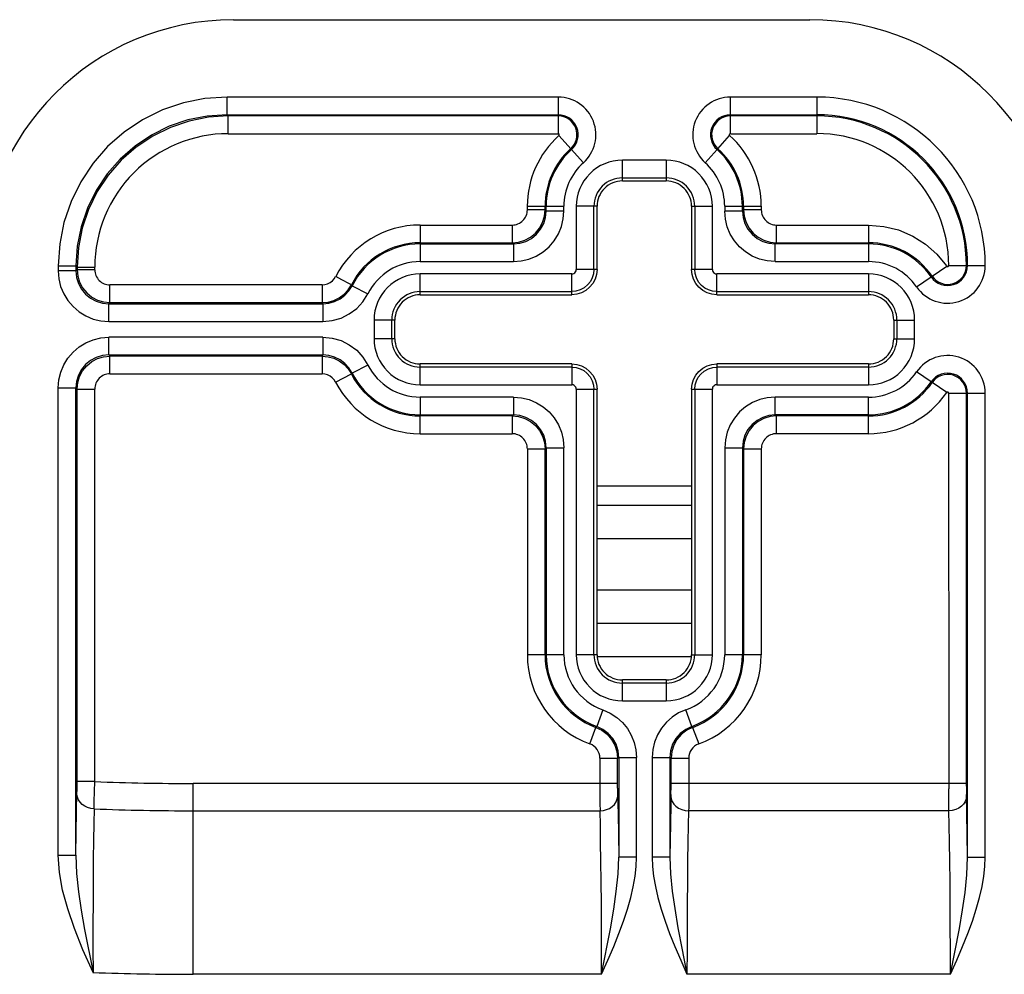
# Model space of a CAD drawing. Header units: inches. Extents: x 0 to 68, y 0 to 44.
# Tile 33 of 34: x 60.6 to 62.5, y 28.7 to 30.5. Entities that reach past the tile are written whole.
import ezdxf

# ---------------------------------------------------------------- set-up
doc = ezdxf.new("R2010")
doc.units = ezdxf.units.IN
doc.header["$LTSCALE"] = 3.74
doc.header["$MEASUREMENT"] = 0
doc.layers.get('0').update_dxf_attribs({"linetype": 'CONTINUOUS'})

msp = doc.modelspace()

# ---------------------------------------------------------------- linework, layer by layer
at = {"color": 7, "linetype": 'Continuous'}
for p, q in [((61.0008, 30.5489), (62.1408, 30.5489)), ((60.9879, 30.3608), (60.9879, 30.3958)), ((61.6431, 30.3958), (60.9879, 30.3958)), ((61.6431, 30.3958), (61.6431, 30.3235)), ((61.9836, 30.3235), (61.9836, 30.3958)), ((62.1545, 30.3958), (61.9836, 30.3958)), ((62.1545, 30.3958), (62.1545, 30.3235)), ((60.9879, 30.3608), (60.9902, 30.3585)), ((60.9879, 30.3608), (61.6431, 30.3608)), ((60.9902, 30.3235), (60.9902, 30.3585)), ((61.6431, 30.3585), (60.9902, 30.3585)), ((61.9836, 30.3608), (62.1545, 30.3608)), ((62.1545, 30.3585), (61.9836, 30.3585)), ((60.9902, 30.3235), (61.6431, 30.3235)), ((61.6928, 30.266), (61.6445, 30.3199)), ((61.9588, 30.2938), (61.9821, 30.3199)), ((61.9846, 30.3235), (62.1545, 30.3235)), ((61.9339, 30.266), (61.9573, 30.2921)), ((61.9588, 30.2938), (61.9573, 30.2921)), ((61.7699, 30.2299), (61.7699, 30.2711)), ((61.8568, 30.2711), (61.7699, 30.2711)), ((61.8568, 30.2711), (61.8568, 30.2299)), ((61.7699, 30.2361), (61.8568, 30.2361)), ((61.7699, 30.2299), (61.8568, 30.2299)), ((61.582, 30.1728), (61.582, 30.1799)), ((61.582, 30.1799), (61.6543, 30.1799)), ((61.617, 30.1728), (61.582, 30.1728)), ((61.617, 30.1728), (61.617, 30.1799)), ((61.6193, 30.1705), (61.617, 30.1728)), ((61.6193, 30.1705), (61.6193, 30.1799)), ((61.6543, 30.1705), (61.6193, 30.1705)), ((61.6543, 30.1705), (61.6543, 30.1799)), ((61.6787, 30.1799), (61.6787, 30.0549)), ((61.7199, 30.1799), (61.6787, 30.1799)), ((61.7137, 30.0549), (61.7137, 30.1799)), ((61.7199, 30.0549), (61.7199, 30.1799)), ((61.9068, 30.1799), (61.9068, 30.0549)), ((61.9068, 30.1799), (61.948, 30.1799)), ((61.913, 30.1799), (61.913, 30.0549)), ((61.948, 30.0549), (61.948, 30.1799)), ((61.9724, 30.1799), (61.9724, 30.1705)), ((61.9724, 30.1799), (62.0447, 30.1799)), ((62.0074, 30.1705), (61.9724, 30.1705)), ((62.0074, 30.1705), (62.0074, 30.1799)), ((62.0074, 30.1705), (62.0097, 30.1728)), ((62.0097, 30.1799), (62.0097, 30.1728)), ((62.0447, 30.1728), (62.0097, 30.1728)), ((62.0447, 30.1799), (62.0447, 30.1728)), ((61.3699, 30.1428), (61.3699, 30.0705)), ((61.3699, 30.1428), (61.552, 30.1428)), ((61.552, 30.1428), (61.552, 30.1078)), ((62.0747, 30.1078), (62.0747, 30.1428)), ((62.0747, 30.1428), (62.2568, 30.1428)), ((62.2568, 30.1428), (62.2568, 30.0705)), ((61.3699, 30.1078), (61.552, 30.1078)), ((61.3699, 30.1055), (61.5543, 30.1055)), ((61.5543, 30.1055), (61.552, 30.1078)), ((61.5543, 30.1055), (61.5543, 30.0705)), ((62.0724, 30.1055), (62.0747, 30.1078)), ((62.0724, 30.0705), (62.0724, 30.1055)), ((62.2568, 30.1055), (62.0724, 30.1055)), ((62.0747, 30.1078), (62.2568, 30.1078)), ((60.654, 30.0619), (60.654, 30.052)), ((60.654, 30.0619), (60.689, 30.0619)), ((60.689, 30.0619), (60.689, 30.052)), ((60.689, 30.0619), (60.6913, 30.0596)), ((60.689, 30.052), (60.6913, 30.0543)), ((60.6913, 30.0596), (60.6913, 30.0543)), ((60.6913, 30.0596), (60.7263, 30.0596)), ((60.7263, 30.0543), (60.6913, 30.0543)), ((60.7263, 30.0543), (60.7263, 30.0596)), ((61.3699, 30.0705), (61.5543, 30.0705)), ((61.7199, 30.0549), (61.6787, 30.0549)), ((61.948, 30.0549), (61.9068, 30.0549)), ((62.0724, 30.0705), (62.2568, 30.0705)), ((62.3521, 30.0204), (62.4116, 30.0614)), ((62.4154, 30.0626), (62.4877, 30.0626)), ((60.689, 30.052), (60.654, 30.052)), ((61.2148, 30.0344), (61.2029, 30.0411)), ((61.3699, 30.0049), (61.3699, 30.0461)), ((61.6699, 30.0461), (61.3699, 30.0461)), ((61.6699, 30.0049), (61.6699, 30.0461)), ((61.9568, 30.0049), (61.9568, 30.0461)), ((62.2568, 30.0461), (61.9568, 30.0461)), ((62.2568, 30.0461), (62.2568, 30.0049)), ((60.7563, 29.9893), (60.7563, 30.0243)), ((61.176, 30.0243), (60.7563, 30.0243)), ((61.176, 30.0243), (61.176, 29.9893)), ((61.2338, 30.0247), (61.2249, 30.0293)), ((61.2338, 30.0247), (61.2355, 30.0228)), ((61.2355, 30.0228), (61.2667, 30.007)), ((61.3699, 30.0111), (61.6699, 30.0111)), ((61.3699, 30.0049), (61.6699, 30.0049)), ((61.9568, 30.0111), (62.2568, 30.0111)), ((61.9568, 30.0049), (62.2568, 30.0049)), ((60.754, 29.987), (60.7563, 29.9893)), ((60.754, 29.952), (60.754, 29.987)), ((60.754, 29.987), (61.1774, 29.987)), ((60.7563, 29.9893), (61.176, 29.9893)), ((61.176, 29.9893), (61.1774, 29.987)), ((61.1774, 29.987), (61.1774, 29.952)), ((60.754, 29.952), (61.1774, 29.952)), ((61.2787, 29.9549), (61.2787, 29.918)), ((61.3199, 29.9549), (61.2787, 29.9549)), ((61.3137, 29.918), (61.3137, 29.9549)), ((61.3199, 29.918), (61.3199, 29.9549)), ((62.3068, 29.9549), (62.3068, 29.918)), ((62.3068, 29.9549), (62.348, 29.9549)), ((62.313, 29.9549), (62.313, 29.918)), ((62.348, 29.918), (62.348, 29.9549)), ((60.754, 29.8858), (60.754, 29.9208)), ((61.1774, 29.9208), (60.754, 29.9208)), ((61.1774, 29.9208), (61.1774, 29.8858)), ((61.3199, 29.918), (61.2787, 29.918)), ((62.3068, 29.918), (62.348, 29.918)), ((60.754, 29.8858), (60.7563, 29.8835)), ((60.754, 29.8858), (61.1774, 29.8858)), ((60.7563, 29.8485), (60.7563, 29.8835)), ((61.176, 29.8835), (60.7563, 29.8835)), ((61.1774, 29.8858), (61.176, 29.8835)), ((61.176, 29.8835), (61.176, 29.8485)), ((61.2667, 29.8659), (61.2355, 29.8501)), ((61.3699, 29.8268), (61.3699, 29.868)), ((61.6699, 29.868), (61.3699, 29.868)), ((61.6699, 29.8618), (61.3699, 29.8618)), ((61.6699, 29.868), (61.6699, 29.8268)), ((61.9568, 29.868), (61.9568, 29.8268)), ((62.2568, 29.868), (61.9568, 29.868)), ((62.2568, 29.8618), (61.9568, 29.8618)), ((62.2568, 29.868), (62.2568, 29.8268)), ((60.7563, 29.8485), (61.176, 29.8485)), ((61.2027, 29.8322), (61.2338, 29.8482)), ((61.2355, 29.8501), (61.2338, 29.8482)), ((62.4116, 29.8115), (62.3521, 29.8525)), ((60.654, 28.8964), (60.654, 29.8208)), ((60.654, 29.8208), (60.689, 29.8208)), ((60.689, 28.8964), (60.689, 29.8208)), ((60.689, 29.8208), (60.6913, 29.8185)), ((61.3699, 29.8268), (61.6699, 29.8268)), ((61.9568, 29.8268), (62.2568, 29.8268)), ((60.6912, 29.0324), (60.6913, 29.8185)), ((60.6913, 29.8185), (60.7263, 29.8185)), ((60.7263, 29.042), (60.7263, 29.8185)), ((61.3699, 29.8024), (61.3699, 29.7674)), ((61.5543, 29.8024), (61.3699, 29.8024)), ((61.5543, 29.8024), (61.5543, 29.7674)), ((61.6787, 29.818), (61.6787, 29.293)), ((61.6787, 29.818), (61.7199, 29.818)), ((61.7137, 29.293), (61.7137, 29.818)), ((61.7199, 29.293), (61.7199, 29.818)), ((61.9068, 29.818), (61.9068, 29.293)), ((61.9068, 29.818), (61.948, 29.818)), ((61.913, 29.818), (61.913, 29.293)), ((61.948, 29.293), (61.948, 29.818)), ((62.0724, 29.7674), (62.0724, 29.8024)), ((62.2568, 29.8024), (62.0724, 29.8024)), ((62.2568, 29.7301), (62.2568, 29.8024)), ((62.4154, 29.8103), (62.4877, 29.8103)), ((62.4154, 29.8099), (62.4155, 29.0277)), ((62.4504, 29.033), (62.4504, 29.8103)), ((62.4527, 28.8926), (62.4527, 29.8103)), ((62.4877, 28.8926), (62.4877, 29.8103)), ((61.3699, 29.7674), (61.5543, 29.7674)), ((61.3699, 29.7301), (61.3699, 29.7651)), ((61.552, 29.7651), (61.3699, 29.7651)), ((61.5543, 29.7674), (61.552, 29.7651)), ((61.552, 29.7651), (61.552, 29.7301)), ((62.2568, 29.7674), (62.0724, 29.7674)), ((62.0724, 29.7674), (62.0747, 29.7651)), ((62.0747, 29.7301), (62.0747, 29.7651)), ((62.2568, 29.7651), (62.0747, 29.7651)), ((61.3699, 29.7301), (61.552, 29.7301)), ((62.2568, 29.7301), (62.0747, 29.7301)), ((61.582, 29.7001), (61.582, 29.293)), ((61.582, 29.7001), (61.617, 29.7001)), ((61.6193, 29.7024), (61.617, 29.7001)), ((61.617, 29.293), (61.617, 29.7001)), ((61.6193, 29.7024), (61.6193, 29.293)), ((61.6193, 29.7024), (61.6543, 29.7024)), ((61.6543, 29.293), (61.6543, 29.7024)), ((61.9724, 29.7024), (61.9724, 29.293)), ((61.9724, 29.7024), (62.0074, 29.7024)), ((62.0074, 29.7024), (62.0074, 29.293)), ((62.0074, 29.7024), (62.0097, 29.7001)), ((62.0097, 29.7001), (62.0097, 29.293)), ((62.0097, 29.7001), (62.0447, 29.7001)), ((62.0447, 29.7001), (62.0447, 29.293)), ((61.9068, 29.6264), (61.7199, 29.6264)), ((61.9068, 29.5879), (61.7199, 29.5879)), ((61.7199, 29.5231), (61.9068, 29.5231)), ((61.9068, 29.4206), (61.7199, 29.4206)), ((61.7199, 29.3556), (61.9068, 29.3556)), ((61.6543, 29.293), (61.582, 29.293)), ((61.7199, 29.293), (61.6787, 29.293)), ((61.7199, 29.2896), (61.9068, 29.2896)), ((61.9068, 29.293), (61.948, 29.293)), ((62.0447, 29.293), (61.9724, 29.293)), ((61.7699, 29.2018), (61.7699, 29.243)), ((61.8568, 29.243), (61.7699, 29.243)), ((61.8568, 29.2368), (61.7699, 29.2368)), ((61.8568, 29.243), (61.8568, 29.2018)), ((61.7699, 29.2018), (61.8568, 29.2018)), ((61.7312, 29.184), (61.7195, 29.1511)), ((61.9072, 29.1511), (61.8955, 29.184)), ((61.7057, 29.1164), (61.7177, 29.1493)), ((61.7177, 29.1493), (61.7195, 29.1511)), ((61.9072, 29.1511), (61.909, 29.1493)), ((61.909, 29.1493), (61.921, 29.1164)), ((61.7254, 29.0882), (61.7255, 29.0277)), ((61.7254, 29.0882), (61.7604, 29.0882)), ((61.7604, 29.0882), (61.7627, 29.0898)), ((61.7605, 29.0287), (61.7604, 29.0882)), ((61.7627, 29.0898), (61.7627, 28.8926)), ((61.7627, 29.0898), (61.7977, 29.0898)), ((61.7977, 28.8926), (61.7977, 29.0898)), ((61.8289, 29.0898), (61.8289, 28.8926)), ((61.8289, 29.0898), (61.8639, 29.0898)), ((61.8639, 29.0898), (61.8639, 28.8927)), ((61.8639, 29.0898), (61.8662, 29.0882)), ((61.8662, 29.0287), (61.8662, 29.0882)), ((61.8662, 29.0882), (61.9012, 29.0882)), ((61.9012, 29.0882), (61.9012, 29.0077)), ((60.7263, 29.042), (60.6913, 29.042)), ((60.7253, 29.0025), (60.7263, 29.042)), ((60.9211, 28.6608), (60.9211, 29.0382)), ((61.7604, 29.0382), (60.9211, 29.0382)), ((61.7255, 29.0277), (61.7256, 28.9988)), ((61.7605, 29.0287), (61.7605, 29.0202)), ((62.4504, 29.0382), (61.8662, 29.0382)), ((62.4156, 28.9988), (62.4155, 29.0277)), ((62.4504, 29.033), (62.4505, 29.024)), ((60.6903, 28.9823), (60.6911, 29.0202)), ((60.7249, 28.9881), (60.7253, 29.0025)), ((61.7605, 29.0202), (61.7606, 29.0167)), ((61.7606, 29.0167), (61.7615, 28.9785)), ((62.4515, 28.9785), (62.4506, 29.0164)), ((60.6896, 28.9418), (60.6903, 28.9823)), ((60.9211, 28.9843), (61.7257, 28.9843)), ((61.7256, 28.9988), (61.7257, 28.9843)), ((62.4157, 28.9843), (61.901, 28.9843)), ((62.4157, 28.9843), (62.4156, 28.9988)), ((61.7615, 28.9785), (61.7621, 28.9381)), ((62.4521, 28.9381), (62.4515, 28.9785)), ((61.8649, 28.9589), (61.8639, 28.8927)), ((60.689, 28.8964), (60.6896, 28.9418)), ((61.7621, 28.9381), (61.7627, 28.8926)), ((62.4527, 28.8926), (62.4521, 28.9381)), ((60.654, 28.8964), (60.689, 28.8964)), ((61.7977, 28.8926), (61.7627, 28.8926)), ((61.8639, 28.8926), (61.8289, 28.8926)), ((62.4527, 28.8926), (62.4877, 28.8926)), ((60.7061, 28.7497), (60.7228, 28.6645)), ((61.7289, 28.6608), (60.9211, 28.6608)), ((62.4189, 28.6608), (61.8977, 28.6608))]:
    msp.add_line(p, q, dxfattribs=at)
for points in [[(60.9879, 30.3958), (60.944, 30.3929), (60.9015, 30.3845), (60.8602, 30.3704), (60.8209, 30.3511), (60.7845, 30.3267), (60.7516, 30.2979), (60.7228, 30.2649), (60.6985, 30.2285), (60.6793, 30.1893), (60.6653, 30.148), (60.6569, 30.1056), (60.654, 30.0619)], [(60.9902, 30.3585), (60.9513, 30.356), (60.913, 30.3484), (60.876, 30.3358), (60.8409, 30.3185), (60.8083, 30.2968), (60.7788, 30.2709), (60.753, 30.2415), (60.7312, 30.2089), (60.7139, 30.1738), (60.7014, 30.1367), (60.6938, 30.0985), (60.6913, 30.0596)], [(60.9879, 30.3608), (60.9489, 30.3583), (60.9105, 30.3507), (60.8735, 30.3381), (60.8385, 30.3208), (60.8059, 30.2991), (60.7765, 30.2733)], [(61.6443, 30.3197), (61.6449, 30.3203), (61.6452, 30.321), (61.6452, 30.3219), (61.6448, 30.3227), (61.6441, 30.3232), (61.6431, 30.3235)], [(61.9846, 30.3235), (61.9833, 30.3235), (61.9823, 30.3231), (61.9817, 30.3225), (61.9815, 30.3216), (61.9816, 30.3208), (61.9821, 30.3199)], [(60.7765, 30.2733), (60.7508, 30.2439), (60.729, 30.2114), (60.7117, 30.1763), (60.6992, 30.1393), (60.6915, 30.1009), (60.689, 30.0619)], [(61.552, 30.1078), (61.5646, 30.109), (61.5768, 30.1127), (61.5881, 30.1187), (61.5979, 30.1268), (61.606, 30.1367), (61.612, 30.1479), (61.6157, 30.1601), (61.617, 30.1728)], [(61.5543, 30.1055), (61.567, 30.1067), (61.5792, 30.1104), (61.5904, 30.1164), (61.6003, 30.1245), (61.6083, 30.1344), (61.6143, 30.1456), (61.618, 30.1578), (61.6193, 30.1705)], [(61.5543, 30.0705), (61.57, 30.0717), (61.585, 30.0753), (61.5995, 30.0813), (61.613, 30.0895), (61.625, 30.0998), (61.6352, 30.1118), (61.6434, 30.1252), (61.6494, 30.1397), (61.653, 30.1548), (61.6543, 30.1705)], [(62.0724, 30.0705), (62.0565, 30.0718), (62.0414, 30.0754), (62.0269, 30.0815), (62.0136, 30.0896), (62.0017, 30.0998), (61.9915, 30.1117), (61.9834, 30.125), (61.9773, 30.1395), (61.9737, 30.1546), (61.9724, 30.1705)], [(62.0074, 30.1705), (62.0086, 30.1578), (62.0123, 30.1456), (62.0183, 30.1344), (62.0264, 30.1245), (62.0363, 30.1164), (62.0475, 30.1104), (62.0597, 30.1067), (62.0724, 30.1055)], [(62.0097, 30.1728), (62.0109, 30.1601), (62.0146, 30.148), (62.0206, 30.1367), (62.0287, 30.1269), (62.0386, 30.1188), (62.0498, 30.1127), (62.062, 30.109), (62.0747, 30.1078)], [(62.2568, 30.1428), (62.2874, 30.1402), (62.3164, 30.1331), (62.3443, 30.1211), (62.3698, 30.105), (62.392, 30.0854), (62.411, 30.062)], [(60.6913, 30.0543), (60.6925, 30.0417), (60.6962, 30.0295), (60.7022, 30.0183), (60.7103, 30.0084), (60.7202, 30.0003), (60.7314, 29.9943), (60.7436, 29.9906), (60.7563, 29.9893)], [(61.7199, 30.055), (61.7188, 30.0449), (61.716, 30.0356), (61.7114, 30.0271), (61.7052, 30.0196), (61.6977, 30.0134), (61.6892, 30.0088), (61.6799, 30.006), (61.6698, 30.0049)], [(61.7137, 30.0549), (61.7128, 30.0463), (61.7104, 30.0383), (61.7068, 30.0313), (61.7018, 30.0249), (61.6947, 30.0188), (61.6864, 30.0144), (61.6781, 30.0119), (61.6699, 30.0111)], [(61.6699, 30.0461), (61.6722, 30.0463), (61.6742, 30.0471), (61.676, 30.0485), (61.6775, 30.0503), (61.6783, 30.0524), (61.6787, 30.0549)], [(61.9569, 30.0049), (61.9468, 30.006), (61.9375, 30.0088), (61.929, 30.0134), (61.9215, 30.0196), (61.9153, 30.0271), (61.9107, 30.0356), (61.9079, 30.0449), (61.9068, 30.055)], [(61.9568, 30.0111), (61.9482, 30.012), (61.9402, 30.0144), (61.9332, 30.018), (61.9268, 30.023), (61.9207, 30.0301), (61.9163, 30.0384), (61.9138, 30.0467), (61.913, 30.0549)], [(61.948, 30.0549), (61.9482, 30.0526), (61.949, 30.0506), (61.9504, 30.0488), (61.9522, 30.0473), (61.9543, 30.0464), (61.9568, 30.0461)], [(62.411, 30.062), (62.412, 30.061), (62.4129, 30.0605), (62.4138, 30.0605), (62.4146, 30.0609), (62.4151, 30.0616), (62.4154, 30.0626)], [(60.654, 30.052), (60.6552, 30.0363), (60.6588, 30.0213), (60.6648, 30.0068), (60.673, 29.9933), (60.6833, 29.9814), (60.6952, 29.9711), (60.7087, 29.9629), (60.7232, 29.9569), (60.7382, 29.9533), (60.754, 29.952)], [(60.689, 30.052), (60.6902, 30.0393), (60.6939, 30.0271), (60.6999, 30.0159), (60.708, 30.0061), (60.7178, 29.998), (60.7291, 29.992), (60.7413, 29.9883), (60.754, 29.987)], [(61.176, 30.0243), (61.1817, 30.0249), (61.1869, 30.0264), (61.1919, 30.0289), (61.1963, 30.0322), (61.1999, 30.0362), (61.2028, 30.0409)], [(61.2249, 30.0293), (61.2202, 30.0316), (61.2148, 30.0344)], [(61.176, 29.9893), (61.1878, 29.9904), (61.1992, 29.9936), (61.2099, 29.9989), (61.2194, 30.006), (61.2275, 30.0147), (61.2338, 30.0247)], [(61.1774, 29.987), (61.1893, 29.9881), (61.2008, 29.9914), (61.2115, 29.9967), (61.221, 30.0038), (61.2291, 30.0126), (61.2355, 30.0228)], [(61.1774, 29.952), (61.196, 29.9538), (61.2134, 29.9587), (61.2298, 29.9669), (61.2446, 29.9779), (61.2568, 29.9912), (61.2667, 30.007)], [(60.654, 29.8208), (60.6553, 29.8367), (60.6589, 29.8518), (60.6649, 29.8663), (60.6731, 29.8797), (60.6833, 29.8915), (60.6951, 29.9017), (60.7085, 29.9099), (60.723, 29.9159), (60.7381, 29.9195), (60.754, 29.9208)], [(61.1774, 29.9208), (61.1961, 29.919), (61.2134, 29.9141), (61.2298, 29.906), (61.2445, 29.895), (61.2567, 29.8817), (61.2667, 29.8659)], [(60.754, 29.8858), (60.7413, 29.8846), (60.7291, 29.8809), (60.7178, 29.8749), (60.708, 29.8668), (60.6999, 29.857), (60.6939, 29.8457), (60.6902, 29.8335), (60.689, 29.8208)], [(60.6913, 29.8185), (60.6925, 29.8312), (60.6962, 29.8434), (60.7022, 29.8546), (60.7103, 29.8645), (60.7202, 29.8726), (60.7314, 29.8786), (60.7436, 29.8823), (60.7563, 29.8835)], [(61.176, 29.8835), (61.1878, 29.8824), (61.1993, 29.8792), (61.2099, 29.874), (61.2194, 29.8669), (61.2275, 29.8582), (61.2338, 29.8482)], [(61.2355, 29.8501), (61.2291, 29.8602), (61.221, 29.869), (61.2115, 29.8762), (61.2008, 29.8815), (61.1893, 29.8847), (61.1774, 29.8858)], [(61.6698, 29.868), (61.6799, 29.8669), (61.6892, 29.8641), (61.6977, 29.8595), (61.7052, 29.8533), (61.7114, 29.8458), (61.716, 29.8373), (61.7188, 29.828), (61.7199, 29.8179)], [(61.6699, 29.8618), (61.6785, 29.8609), (61.6865, 29.8585), (61.6935, 29.8549), (61.6999, 29.8499), (61.706, 29.8428), (61.7104, 29.8345), (61.7129, 29.8261), (61.7137, 29.818)], [(61.9068, 29.8179), (61.9079, 29.828), (61.9107, 29.8373), (61.9153, 29.8458), (61.9215, 29.8533), (61.929, 29.8595), (61.9375, 29.8641), (61.9468, 29.8669), (61.9569, 29.868)], [(61.913, 29.818), (61.9139, 29.8266), (61.9163, 29.8346), (61.9199, 29.8416), (61.9249, 29.848), (61.932, 29.8541), (61.9403, 29.8585), (61.9486, 29.861), (61.9568, 29.8618)], [(61.2027, 29.8322), (61.1997, 29.8369), (61.196, 29.8409), (61.1916, 29.8441), (61.1868, 29.8465), (61.1816, 29.848), (61.176, 29.8485)], [(61.6787, 29.818), (61.6784, 29.8203), (61.6776, 29.8224), (61.6762, 29.8242), (61.6744, 29.8256), (61.6723, 29.8265), (61.6699, 29.8268)], [(61.9568, 29.8268), (61.9545, 29.8265), (61.9525, 29.8257), (61.9507, 29.8244), (61.9492, 29.8226), (61.9483, 29.8205), (61.948, 29.818)], [(61.5543, 29.8024), (61.5702, 29.8011), (61.5853, 29.7975), (61.5998, 29.7914), (61.6131, 29.7833), (61.625, 29.7731), (61.6352, 29.7612), (61.6433, 29.7479), (61.6494, 29.7334), (61.653, 29.7183), (61.6543, 29.7024)], [(62.0724, 29.8024), (62.0567, 29.8011), (62.0417, 29.7975), (62.0271, 29.7915), (62.0137, 29.7833), (62.0017, 29.7731), (61.9915, 29.7611), (61.9833, 29.7477), (61.9772, 29.7331), (61.9737, 29.7181), (61.9724, 29.7024)], [(62.4154, 29.8099), (62.4153, 29.811), (62.4149, 29.8117), (62.4141, 29.8122), (62.4132, 29.8124), (62.4124, 29.8121), (62.4116, 29.8115)], [(61.552, 29.7651), (61.5647, 29.7638), (61.5769, 29.7601), (61.5881, 29.7541), (61.5979, 29.746), (61.606, 29.7362), (61.612, 29.725), (61.6157, 29.7128), (61.617, 29.7001)], [(61.6193, 29.7024), (61.618, 29.7151), (61.6143, 29.7273), (61.6083, 29.7385), (61.6003, 29.7484), (61.5904, 29.7564), (61.5792, 29.7624), (61.567, 29.7661), (61.5543, 29.7674)], [(62.0724, 29.7674), (62.0597, 29.7661), (62.0475, 29.7624), (62.0363, 29.7564), (62.0264, 29.7484), (62.0183, 29.7385), (62.0123, 29.7273), (62.0086, 29.7151), (62.0074, 29.7024)], [(62.0747, 29.7651), (62.062, 29.7638), (62.0499, 29.7601), (62.0386, 29.7541), (62.0288, 29.7461), (62.0207, 29.7362), (62.0146, 29.7249), (62.011, 29.7128), (62.0097, 29.7001)], [(61.7312, 29.184), (61.7459, 29.1774), (61.7589, 29.1689), (61.7703, 29.1586), (61.78, 29.1467), (61.7876, 29.1335), (61.7933, 29.1194), (61.7966, 29.1049), (61.7977, 29.0898)], [(61.8955, 29.184), (61.8813, 29.1777), (61.8686, 29.1695), (61.8571, 29.1593), (61.8472, 29.1474), (61.8394, 29.1342), (61.8336, 29.1199), (61.8301, 29.1052), (61.8289, 29.0898)], [(61.7177, 29.1493), (61.7296, 29.1435), (61.7401, 29.1355), (61.7487, 29.1255), (61.7551, 29.114), (61.7591, 29.1014), (61.7604, 29.0882)], [(61.7627, 29.0898), (61.7614, 29.1031), (61.7574, 29.1157), (61.7508, 29.1273), (61.7421, 29.1373), (61.7315, 29.1453), (61.7195, 29.1511)], [(61.9072, 29.1511), (61.8952, 29.1453), (61.8846, 29.1373), (61.8758, 29.1273), (61.8693, 29.1157), (61.8653, 29.1031), (61.8639, 29.0898)], [(61.909, 29.1493), (61.8972, 29.1436), (61.8867, 29.1355), (61.878, 29.1255), (61.8716, 29.1139), (61.8676, 29.1013), (61.8662, 29.0882)], [(60.6911, 29.0202), (60.6912, 29.0238), (60.6912, 29.0324)], [(61.8661, 29.0167), (61.8661, 29.0202), (61.8662, 29.0287)], [(62.4505, 29.024), (62.4505, 29.0199), (62.4506, 29.0164)], [(60.7249, 28.9881), (60.7184, 28.9888), (60.7121, 28.9906), (60.7064, 28.9932), (60.7014, 28.9967), (60.6971, 29.001), (60.6938, 29.006), (60.6918, 29.0114), (60.691, 29.0171)], [(61.7257, 28.9843), (61.7324, 28.9849), (61.7388, 28.9865), (61.7447, 28.9891), (61.7499, 28.9926), (61.7544, 28.9969), (61.7577, 29.002), (61.7599, 29.0076), (61.7607, 29.0135)], [(61.8661, 29.0167), (61.8656, 28.9968), (61.8649, 28.9589)], [(61.866, 29.0133), (61.8667, 29.0078), (61.8687, 29.0025), (61.8718, 28.9976), (61.876, 28.9932), (61.8812, 28.9895), (61.8873, 28.9867), (61.8941, 28.9849), (61.901, 28.9843)], [(61.9012, 29.0077), (61.9011, 28.9909), (61.901, 28.9843)], [(62.4507, 29.0133), (62.45, 29.0078), (62.448, 29.0025), (62.4449, 28.9976), (62.4407, 28.9932), (62.4355, 28.9895), (62.4294, 28.9867), (62.4226, 28.9849), (62.4157, 28.9843)], [(60.7249, 28.9881), (60.7243, 28.9591), (60.7238, 28.9257), (60.7233, 28.8885), (60.723, 28.8478), (60.7228, 28.8045), (60.7227, 28.759), (60.7226, 28.7121), (60.7228, 28.6645)], [(61.7289, 28.6608), (61.7289, 28.7084), (61.7287, 28.7552), (61.7285, 28.8007), (61.7281, 28.844), (61.7276, 28.8847), (61.727, 28.9219), (61.7264, 28.9553), (61.7257, 28.9843)], [(61.901, 28.9843), (61.9003, 28.9553), (61.8996, 28.9219), (61.8991, 28.8847), (61.8986, 28.844), (61.8982, 28.8007), (61.898, 28.7552), (61.8978, 28.7084), (61.8977, 28.6608)], [(62.4189, 28.6608), (62.4189, 28.7084), (62.4187, 28.7552), (62.4185, 28.8007), (62.4181, 28.844), (62.4176, 28.8847), (62.417, 28.9219), (62.4164, 28.9553), (62.4157, 28.9843)], [(60.7228, 28.6645), (60.7029, 28.7092), (60.6862, 28.7512), (60.6727, 28.7902), (60.6626, 28.827), (60.6564, 28.8625), (60.654, 28.8964)], [(60.689, 28.8964), (60.6903, 28.8603), (60.6943, 28.8237), (60.6996, 28.7875), (60.7061, 28.7497)], [(61.7289, 28.6608), (61.7465, 28.7511), (61.753, 28.7894), (61.758, 28.8247), (61.7616, 28.8595), (61.7627, 28.8927)], [(61.7289, 28.6608), (61.7414, 28.6888), (61.7528, 28.7157), (61.7631, 28.7414), (61.7723, 28.7661), (61.7801, 28.7898), (61.7865, 28.8125), (61.7915, 28.8341), (61.795, 28.8547), (61.7971, 28.8742), (61.7977, 28.8926)], [(61.8289, 28.8926), (61.8296, 28.8742), (61.8317, 28.8547), (61.8352, 28.8342), (61.8402, 28.8125), (61.8466, 28.7898), (61.8544, 28.7661), (61.8635, 28.7414), (61.8739, 28.7157), (61.8853, 28.6888), (61.8977, 28.6608)], [(61.8639, 28.8927), (61.8651, 28.8598), (61.8686, 28.8255), (61.8735, 28.7908), (61.8798, 28.753), (61.8883, 28.7094), (61.8977, 28.6608)], [(62.4189, 28.6608), (62.4314, 28.6888), (62.4428, 28.7157), (62.4531, 28.7414), (62.4623, 28.7661), (62.4701, 28.7898), (62.4765, 28.8125), (62.4815, 28.8342), (62.485, 28.8548), (62.4871, 28.8742), (62.4877, 28.8926)], [(62.4189, 28.6608), (62.4366, 28.7517), (62.4428, 28.7886), (62.4478, 28.8228), (62.4515, 28.8579), (62.4527, 28.8926)]]:
    msp.add_lwpolyline(points, dxfattribs=at)
for centre, radius, start, end in [((61.0008, 30.0489), 0.5, 90, 180), ((62.1408, 30.0489), 0.5, 0, 90), ((61.6431, 30.3214), 0.0744, 311.8507, 90), ((61.9836, 30.3214), 0.0744, 90, 228.1498), ((62.1545, 30.0626), 0.3333, 0, 90), ((61.6431, 30.3214), 0.0394, 311.8417, 90), ((61.6431, 30.3214), 0.0371, 311.8417, 90), ((61.9836, 30.3214), 0.0394, 90, 228.1582), ((61.9836, 30.3214), 0.0371, 90, 228.1582), ((62.1545, 30.0626), 0.2983, 0, 90), ((62.1545, 30.0626), 0.296, 0, 90), ((60.9902, 30.0596), 0.2639, 89.9944, 180.0081), ((61.7699, 30.1799), 0.188, 131.941, 179.9866), ((61.8568, 30.1799), 0.1879, 0.0043, 48.1533), ((62.1545, 30.0626), 0.261, 0, 90), ((61.7699, 30.1799), 0.153, 131.8545, 179.9904), ((61.7699, 30.1799), 0.1506, 131.8445, 180.0013), ((61.8568, 30.1799), 0.1506, 0.0068, 48.1483), ((61.8568, 30.1799), 0.1529, 0.0069, 48.1482), ((61.7699, 30.1799), 0.0912, 89.9975, 180.001), ((61.8568, 30.1799), 0.0912, 359.9975, 90.001), ((61.7699, 30.1799), 0.1156, 131.8456, 179.9898), ((61.8568, 30.1799), 0.1156, 0.0095, 48.1547), ((61.7699, 30.1799), 0.0562, 89.9969, 180.0028), ((61.7699, 30.1799), 0.05, 89.9959, 180.0041), ((61.8568, 30.1799), 0.0562, 359.9969, 90.0028), ((61.8568, 30.1799), 0.05, 359.9959, 90.0041), ((61.552, 30.1728), 0.03, 269.9964, 0.0034), ((62.0747, 30.1728), 0.03, 179.9964, 270.0034), ((61.3699, 29.9549), 0.1879, 90.0013, 152.7677), ((61.3699, 29.9549), 0.1529, 89.9988, 152.8424), ((61.3699, 29.9549), 0.1506, 89.9976, 153.2163), ((62.2568, 29.9549), 0.1529, 34.5276, 89.9937), ((62.2568, 29.9549), 0.1506, 34.523, 89.9979), ((60.7563, 30.0543), 0.03, 179.9964, 270.0034), ((61.3699, 29.9549), 0.1156, 90.0071, 153.2055), ((62.2568, 29.9549), 0.1156, 34.5231, 89.9903), ((62.4133, 30.0626), 0.0744, 214.5254, 360), ((62.4133, 30.0626), 0.0394, 214.5254, 360), ((62.4133, 30.0626), 0.0371, 214.5254, 360), ((61.3699, 29.9549), 0.0912, 89.9975, 180.001), ((62.2568, 29.9549), 0.0912, 359.9975, 90.001), ((61.3699, 29.9549), 0.0562, 89.9969, 180.0028), ((61.3699, 29.9549), 0.05, 89.9959, 180.0041), ((62.2568, 29.9549), 0.0562, 359.9969, 90.0028), ((62.2568, 29.9549), 0.05, 359.9959, 90.0041), ((61.3699, 29.918), 0.0912, 179.9975, 270.001), ((61.3699, 29.918), 0.0562, 179.9969, 270.0028), ((61.3699, 29.918), 0.05, 179.9958, 270.0042), ((62.2568, 29.918), 0.0912, 269.9975, 0.001), ((62.2568, 29.918), 0.0562, 269.9969, 0.0028), ((62.2568, 29.918), 0.05, 269.9958, 0.0042), ((62.4133, 29.8103), 0.0744, 0, 145.4747), ((61.3699, 29.918), 0.1156, 206.7945, 269.9967), ((60.7563, 29.8185), 0.03, 89.9966, 180.0036), ((61.3699, 29.918), 0.1529, 207.1567, 270.0029), ((61.3699, 29.918), 0.1506, 206.7865, 269.9991), ((62.2568, 29.918), 0.1156, 270.0079, 325.475), ((62.4133, 29.8103), 0.0394, 0, 145.4747), ((62.4133, 29.8103), 0.0371, 0, 145.4747), ((61.3699, 29.918), 0.1879, 207.1482, 269.9986), ((62.2568, 29.918), 0.1506, 269.9993, 325.4788), ((62.2568, 29.918), 0.1529, 270.0033, 325.4751), ((62.2568, 29.918), 0.1879, 270.0047, 325.4754), ((61.552, 29.7001), 0.03, 359.9966, 90.0036), ((62.0747, 29.7001), 0.03, 89.9964, 180.0034), ((61.7699, 29.293), 0.1879, 179.998, 250.0428), ((61.7699, 29.293), 0.1529, 179.9949, 250.0348), ((61.7699, 29.293), 0.1506, 179.9997, 250.4596), ((61.7699, 29.293), 0.1156, 180.001, 250.4651), ((61.7699, 29.293), 0.0912, 179.9975, 270.001), ((61.7699, 29.293), 0.0562, 179.9969, 270.0028), ((61.7699, 29.293), 0.05, 179.9958, 270.0042), ((61.8568, 29.293), 0.0912, 269.9975, 0.001), ((61.8568, 29.293), 0.0562, 269.9969, 0.0028), ((61.8568, 29.293), 0.05, 269.9958, 0.0042), ((61.8568, 29.293), 0.1156, 289.5345, 359.9995), ((61.8568, 29.293), 0.1506, 289.5374, 0.0033), ((61.8568, 29.293), 0.1529, 289.9707, 359.9989), ((61.8568, 29.293), 0.1879, 289.9707, 359.9961), ((61.6954, 29.0882), 0.03, 359.9988, 69.9291), ((61.9312, 29.0882), 0.03, 110.0186, 180.0044), ((60.9211, 34.0639), 5.0257, 267.7779, 270), ((60.9211, 34.0639), 5.0796, 267.7862, 270), ((60.9211, 34.0639), 5.4031, 267.8959, 270)]:
    msp.add_arc(centre, radius, start, end, dxfattribs=at)

doc.saveas('drawing.dxf')
